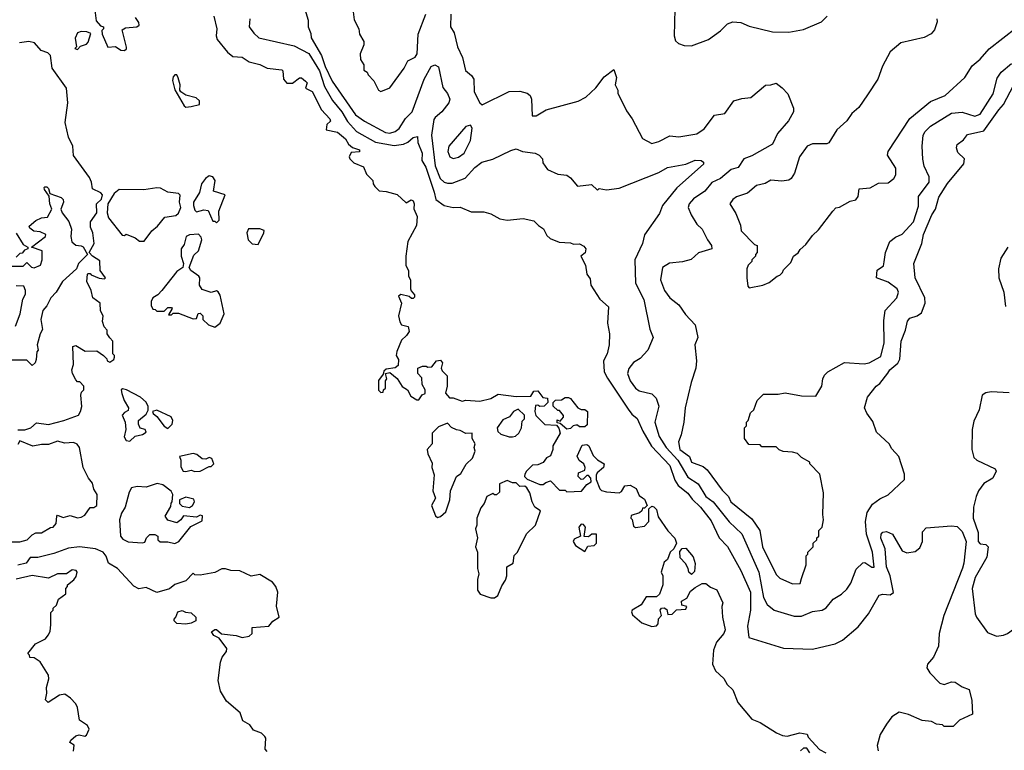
# Model space of a CAD drawing. Extents: x 2239805 to 2396427, y 665731 to 772158.
# Tile 207 of 256: x 2348475 to 2353928, y 686228 to 690275. Entities that reach past the tile are written whole.
import ezdxf

# ---------------------------------------------------------------- set-up
doc = ezdxf.new("R2010")
doc.units = 0

msp = doc.modelspace()

# ---------------------------------------------------------------- linework, layer by layer
at = {"layer": '0CON05XD'}
for points in [[(2348891.7, 690328.3), (2348898.3, 690268.3), (2348921.7, 690241.7), (2348940, 690235), (2348940, 690225), (2348930, 690215), (2348932.5, 690195), (2348963.6, 690123.6), (2349005, 690126.2), (2349035, 690106.7), (2349055, 690103.8)], [(2349550.6, 690295), (2349567.5, 690225), (2349563.1, 690185), (2349569.4, 690165), (2349626, 690095), (2349655, 690071.2), (2349707, 690067), (2349745, 690040.8), (2349805, 690026.9), (2349845, 690007.1), (2349927.5, 689997.5), (2349932.5, 689992.5), (2349936, 689945), (2349955, 689923.8), (2349985, 689923.3), (2350025, 689952.5), (2350035, 689952.5), (2350057.5, 689935), (2350067.5, 689925), (2350057.5, 689895), (2350095, 689877.5), (2350145.8, 689775), (2350193.3, 689725), (2350196.4, 689713.6), (2350176.4, 689693.6), (2350172.5, 689665), (2350235, 689651.2), (2350278.8, 689615), (2350296.1, 689586.1), (2350317.5, 689567.5), (2350357.5, 689555), (2350357, 689543), (2350310.7, 689539.3), (2350300, 689515), (2350303.3, 689505), (2350325, 689482.5), (2350379.3, 689459.3), (2350395, 689420), (2350430, 689385), (2350432.5, 689365), (2350441.7, 689351.7), (2350465, 689326.7), (2350505, 689323.8), (2350566.1, 689306.1), (2350615, 689260), (2350643.6, 689276.4), (2350655, 689272.5), (2350660, 689255), (2350657, 689227), (2350675.9, 689184.1), (2350672, 689135), (2350624.3, 689045.7), (2350613.3, 688965), (2350613.9, 688913.9), (2350627.5, 688885), (2350627.5, 688855), (2350640, 688835), (2350640, 688785), (2350643, 688773), (2350661.7, 688751.7), (2350661.7, 688738.3), (2350655, 688730), (2350645, 688730), (2350631.7, 688741.7), (2350585, 688752.5), (2350573, 688743), (2350590, 688705), (2350573.8, 688635), (2350580.7, 688600.7), (2350590, 688585), (2350626.4, 688576.4), (2350631.7, 688548.3), (2350617.5, 688525), (2350589.3, 688500.7), (2350563, 688437), (2350560, 688415), (2350573, 688393), (2350570.7, 688359.3), (2350555, 688346.7), (2350505, 688340), (2350491.7, 688328.3), (2350488.3, 688311.7), (2350463, 688277), (2350463, 688223), (2350475, 688210), (2350488.3, 688211.7), (2350490, 688225), (2350500, 688235), (2350500, 688275), (2350507.5, 688285), (2350500, 688315), (2350525, 688320), (2350565, 688287.5), (2350593.6, 688243.6), (2350622.5, 688225), (2350640.7, 688190.7), (2350675, 688170), (2350685, 688170), (2350703.6, 688196.4), (2350720, 688205), (2350720, 688225), (2350703.6, 688253.6), (2350701.7, 688291.7), (2350680, 688315), (2350680, 688345), (2350705, 688356.7), (2350726.4, 688356.4), (2350735, 688350), (2350757, 688353), (2350783.9, 688386.1), (2350805, 688390), (2350816.7, 688375), (2350810, 688345), (2350815, 688330), (2350841.7, 688301.7), (2350842.5, 688245), (2350833, 688207), (2350855, 688180), (2350875, 688180), (2350925, 688162.5), (2350945, 688167.5), (2351023, 688163), (2351085, 688177.5), (2351125, 688200), (2351225, 688187.5), (2351305, 688190), (2351321.7, 688218.3), (2351345, 688220), (2351371.7, 688181.7), (2351398.3, 688178.3), (2351400, 688155), (2351380, 688135), (2351355, 688132.5), (2351345, 688140), (2351331.7, 688138.3), (2351327.5, 688105), (2351333, 688083), (2351383, 688033), (2351448.3, 688028.3), (2351461.7, 688011.7), (2351467.5, 687985), (2351427.5, 687915), (2351427.5, 687895), (2351415, 687860), (2351391.7, 687848.3), (2351375, 687822.5), (2351345, 687810), (2351315, 687807.5), (2351282.5, 687775), (2351273, 687757), (2351270, 687745), (2351285, 687730), (2351355, 687700), (2351375, 687700), (2351388.3, 687711.7), (2351415, 687720), (2351465, 687670), (2351495, 687670), (2351505, 687660), (2351587, 687663), (2351615, 687700), (2351640, 687715), (2351637.5, 687735), (2351625, 687750), (2351615, 687750), (2351595, 687730), (2351585, 687727.5), (2351567.5, 687745), (2351570, 687765), (2351605, 687780), (2351607.5, 687795), (2351600, 687815), (2351573.6, 687833.6), (2351563, 687857), (2351590.7, 687919.3), (2351615, 687922.5), (2351627.5, 687915), (2351650.7, 687860.7), (2351675, 687837.5), (2351712.5, 687815), (2351707.5, 687795), (2351672.5, 687765), (2351667, 687753), (2351668.3, 687728.3), (2351687, 687677), (2351697.5, 687667.5), (2351725, 687660), (2351795, 687653.8), (2351808.3, 687661.7), (2351826.4, 687693.6), (2351855, 687697.5), (2351888.3, 687678.3), (2351905, 687640), (2351925, 687627.5), (2351935, 687620), (2351950, 687585), (2351935, 687570), (2351925, 687570), (2351920, 687555), (2351907, 687543), (2351861.7, 687528.3), (2351860, 687515), (2351867, 687507), (2351875, 687470), (2351885, 687462.5), (2351935, 687470), (2351960, 687495), (2351960, 687565), (2351975, 687580), (2351987, 687577), (2352001.7, 687561.7), (2352011.7, 687521.7), (2352065, 687443.3), (2352103.6, 687403.6), (2352112.5, 687375), (2352097.5, 687345), (2352077.5, 687325), (2352062.5, 687285), (2352045, 687270), (2352027.5, 687215), (2352037.5, 687195), (2352037.5, 687145), (2352017.5, 687092.5), (2352001.7, 687078.3), (2351945, 687077.5), (2351915.9, 687034.1), (2351867.5, 687005), (2351863.3, 686995), (2351869.3, 686979.3), (2351920, 686935), (2351975, 686913.3), (2352001.7, 686918.3), (2352011.7, 686928.3), (2352013.3, 686956.7), (2352030, 686975), (2352022.5, 687005), (2352030, 687015), (2352045, 687017.5), (2352058.3, 687008.3), (2352065, 686980), (2352088.3, 686981.7), (2352113, 687007), (2352165, 687010), (2352170, 687025), (2352141.7, 687031.7), (2352140, 687055), (2352169.3, 687070.7), (2352190.7, 687109.3), (2352215, 687130), (2352255, 687152.5), (2352275, 687152.5), (2352301.2, 687131.2), (2352335, 687117.5), (2352368.8, 687045), (2352363.8, 687025), (2352367.5, 686965), (2352382, 686895), (2352374, 686875), (2352333.3, 686826.7), (2352317.5, 686782.5)], [(2350053.6, 690333.6), (2350073, 690273), (2350072.5, 690235), (2350088, 690198), (2350090, 690175), (2350146.7, 690076.7), (2350167, 690015), (2350204.7, 689935), (2350335, 689747.5), (2350385, 689713.5), (2350501.1, 689651.1), (2350525, 689646.2), (2350555, 689655.6), (2350577.1, 689672.9), (2350612.1, 689727.9), (2350648.5, 689765), (2350715, 689946.2), (2350753.6, 690016.4), (2350775, 690025.8), (2350793.9, 690013.9), (2350819.1, 689899.1), (2350845, 689866.7), (2350858, 689835), (2350852.5, 689815), (2350813.3, 689765), (2350776.5, 689733.5), (2350768.3, 689721.7), (2350755.4, 689635), (2350776.2, 689465), (2350804.5, 689395), (2350825.8, 689375.8), (2350845, 689368.7), (2350869.9, 689370.1), (2350942.6, 689397.4), (2350995, 689457.1), (2351035, 689485.8), (2351095, 689502.5), (2351195, 689551.2), (2351225, 689560), (2351260, 689545), (2351330, 689535), (2351352.5, 689525), (2351370, 689505), (2351373, 689483), (2351397.5, 689445), (2351455, 689419.2), (2351505, 689413.3), (2351525, 689400), (2351565, 689353.3), (2351641.7, 689361.7), (2351675, 689330), (2351685, 689340), (2351725, 689333.3), (2351795, 689341.4), (2352015, 689428.5), (2352063.5, 689456.5), (2352164.4, 689475.6), (2352215, 689497.5), (2352250, 689495), (2352262.5, 689485), (2352262.5, 689475), (2352115, 689344.3), (2352035.8, 689245), (2352018.3, 689201.7), (2351935, 689082.5), (2351923.8, 689035), (2351882.5, 688945), (2351885.8, 688815.8), (2351931.2, 688725), (2351965, 688560), (2351982.5, 688515), (2351953.8, 688445), (2351911.7, 688398.3), (2351873.8, 688376.2), (2351847.6, 688342.4), (2351841.9, 688315), (2351855.7, 688275), (2351885, 688234.2), (2351905, 688219.2), (2351975, 688202.9), (2351999.6, 688179.6), (2352015.5, 688135), (2351992.7, 688045), (2352015.7, 687965.7), (2352055, 687906.2), (2352119.7, 687835), (2352175, 687740.6), (2352232.2, 687705), (2352275.5, 687635), (2352315, 687604.6), (2352405, 687492.9), (2352475, 687428), (2352568.5, 687215), (2352594.6, 687075), (2352615, 687036.2), (2352653.3, 687005), (2352765, 686970.5), (2352805, 686971.5), (2352865, 686996.7), (2352920, 687005), (2352942.1, 687017.9), (2352980, 687065), (2353027.2, 687092.8), (2353055, 687120), (2353078.1, 687155), (2353108.3, 687231.7), (2353145, 687266), (2353155, 687268.6), (2353195, 687242.2), (2353206.7, 687243.3), (2353197.6, 687325), (2353165.2, 687425.2), (2353159.7, 687495), (2353168.7, 687545), (2353198.6, 687591.4), (2353238.3, 687621.7), (2353285, 687642.5), (2353375, 687727.5), (2353375, 687757.5), (2353343.3, 687855), (2353305, 687897.5), (2353290, 687925), (2353220.3, 687990.3), (2353199.1, 688049.1), (2353166, 688095), (2353154, 688125), (2353170, 688185), (2353218.8, 688245), (2353239.3, 688260.7), (2353282.2, 688317.8), (2353294.2, 688335), (2353338.2, 688371.8), (2353349.5, 688395), (2353356.9, 688495), (2353381.1, 688555), (2353391.4, 688605), (2353405, 688621.4), (2353445.6, 688634.4), (2353468.5, 688651.5), (2353489.2, 688705), (2353488.6, 688735), (2353434.5, 688845), (2353426, 688925), (2353470.6, 689035), (2353480.6, 689085), (2353526.4, 689193.6), (2353546.9, 689225), (2353565, 689292), (2353613.1, 689366.9), (2353703.9, 689476.1), (2353706.7, 689505), (2353670.3, 689540.3), (2353662.5, 689565), (2353667, 689583), (2353701.2, 689608.8), (2353725, 689640), (2353815, 689659.4), (2353898.5, 689775), (2353924, 689806), (2353996.9, 689945)], [(2350321.7, 690318.3), (2350327.5, 690275), (2350352.5, 690225), (2350357.5, 690195), (2350380, 690155), (2350380, 690135), (2350360, 690085), (2350362.5, 690055), (2350380, 690025), (2350380, 689995), (2350400, 689985), (2350405, 689970), (2350437, 689937), (2350462.5, 689885), (2350475, 689877.5), (2350525, 689897.5), (2350604, 690006), (2350625, 690047.5), (2350665, 690066.7), (2350675.5, 690085), (2350682, 690195), (2350724, 690306)], [(2350862.5, 690305), (2350861.2, 690235), (2350882.1, 690202.1), (2350900, 690125), (2350927.1, 690065), (2350944.5, 689994.5), (2350976.4, 689966.4), (2350990, 689945), (2350992, 689875), (2351022.5, 689815), (2351036.4, 689803.6), (2351185, 689876.7), (2351245, 689880), (2351285, 689867.5), (2351302.5, 689855), (2351310, 689835), (2351313, 689743), (2351335, 689742.5), (2351390, 689775), (2351567, 689823), (2351610, 689845), (2351665, 689897.5), (2351711.7, 689958.3), (2351765, 690000), (2351780, 689955), (2351773.3, 689915), (2351787.5, 689885), (2351788.3, 689868.3), (2351835, 689770), (2351866.1, 689726.1), (2351925, 689617.5), (2351975, 689590), (2352015, 689600), (2352075, 689630.8), (2352125, 689626), (2352225, 689641.9), (2352265, 689670), (2352323.2, 689746.8), (2352380, 689755), (2352430, 689825), (2352475, 689838), (2352525, 689843.8), (2352605, 689912.5), (2352635, 689913.3), (2352665, 689923.3), (2352698.2, 689898.2), (2352729.7, 689865), (2352760, 689785), (2352761.2, 689765), (2352733.3, 689715), (2352672, 689645), (2352643.3, 689585), (2352529.7, 689520.3), (2352485, 689503.8), (2352453.1, 689456.9), (2352414.5, 689445.5), (2352355.4, 689394.6), (2352307.4, 689372.6), (2352269.4, 689325), (2352207.2, 689282.8), (2352182, 689255), (2352178, 689235), (2352193.8, 689195), (2352225, 689142.5), (2352254.1, 689114.1), (2352284, 689055), (2352306.7, 689025), (2352307.5, 689005), (2352235, 688983.3), (2352193.9, 688946.1), (2352145, 688934.2), (2352073.2, 688926.8), (2352035, 688902.5), (2352024.4, 688835), (2352045.8, 688775), (2352075.8, 688735), (2352125, 688696), (2352162.1, 688642.1), (2352215.6, 688585), (2352230, 688515), (2352213.8, 688475), (2352222.5, 688385), (2352220, 688345), (2352193.9, 688266.1), (2352161.2, 688125), (2352153.6, 688046.4), (2352138.8, 687975), (2352122.9, 687937.1), (2352131.5, 687895), (2352184, 687855), (2352196.2, 687825), (2352260, 687800), (2352282, 687782), (2352365, 687670), (2352400, 687635), (2352412.5, 687605), (2352530.5, 687510.5), (2352573.1, 687445), (2352588.1, 687355), (2352665, 687202.5), (2352685, 687182.5), (2352755, 687150), (2352798.3, 687151.7), (2352805, 687180), (2352830, 687255), (2352830, 687305), (2352840, 687315), (2352840, 687325), (2352870, 687355), (2352870, 687375), (2352890, 687395), (2352890, 687405), (2352900, 687415), (2352900, 687445), (2352920, 687465), (2352927.5, 687505), (2352922.5, 687535), (2352927.5, 687655), (2352907, 687757), (2352850, 687815), (2352850, 687825), (2352805, 687850), (2352781.7, 687871.7), (2352755, 687880), (2352703, 687883), (2352681.7, 687891.7), (2352665, 687910), (2352585, 687910), (2352575, 687920), (2352513, 687923), (2352490, 687955), (2352490, 688015), (2352500, 688025), (2352500, 688045), (2352510, 688055), (2352523, 688097), (2352540, 688115), (2352560, 688165), (2352595, 688200), (2352675, 688200), (2352715, 688207.5), (2352805, 688192.5), (2352885, 688190), (2352917.5, 688245), (2352923.6, 688286.4), (2352933, 688307), (2352950, 688325), (2353043, 688377), (2353151.7, 688368.3), (2353180, 688375), (2353245, 688408.8), (2353262, 688485), (2353261.2, 688608.8), (2353267.5, 688665), (2353332, 688735), (2353342, 688765), (2353333.8, 688785), (2353285, 688821.2), (2353220, 688845), (2353223, 688887), (2353258.3, 688911.7), (2353263, 688933), (2353269.2, 688985), (2353294.2, 689045.8), (2353325, 689070), (2353363, 689087), (2353425.6, 689155), (2353452.7, 689242.7), (2353452.9, 689295), (2353511.4, 689375), (2353511.9, 689405), (2353484.6, 689464.6), (2353477, 689503), (2353473.1, 689575), (2353479.5, 689635), (2353488.9, 689655), (2353519.4, 689685), (2353635, 689756.7), (2353695, 689763.6), (2353765, 689741.5), (2353795, 689751.4), (2353866.9, 689865), (2353888.6, 689951.4), (2353910, 689985), (2353968.2, 690031.8)], [(2352103.6, 690333.6), (2352100, 690185), (2352107.5, 690157.5), (2352123, 690143), (2352155, 690132.5), (2352195, 690130), (2352290, 690165), (2352356.4, 690213.6), (2352395, 690252.5), (2352425, 690262.5), (2352469.3, 690259.3), (2352515, 690240), (2352645, 690207.5), (2352735, 690206.7), (2352815, 690221.2), (2352915, 690263.8), (2352946.7, 690295)], [(2349055, 690103.8), (2349067, 690113), (2349067, 690123), (2349041.7, 690218.3), (2349060.7, 690229.3), (2349123.9, 690236.1), (2349136.2, 690245), (2349135, 690260), (2349116.4, 690286.4)], [(2349749.4, 690279.4), (2349746.7, 690235), (2349770.9, 690200.9), (2349800, 690175), (2349995, 690131.1), (2350077.2, 690087.2), (2350135, 689990.9), (2350162.6, 689905), (2350206.9, 689826.9), (2350259.7, 689765), (2350290.3, 689710.3), (2350340.9, 689655), (2350445, 689597.3), (2350548.7, 689578.7), (2350600.8, 689585), (2350624.1, 689595.9), (2350655, 689622), (2350678.3, 689628.3), (2350680, 689595), (2350703.1, 689535), (2350702.2, 689495), (2350725, 689458.6), (2350769.8, 689319.8), (2350779.7, 689279.7), (2350825.6, 689245.6), (2350875, 689234), (2350915, 689235.8), (2350975, 689211.2), (2351045, 689211.2), (2351085, 689200), (2351135, 689172), (2351175, 689164), (2351263.9, 689173.9), (2351321.7, 689161.7), (2351347.5, 689135), (2351376.4, 689116.4), (2351395, 689080), (2351413, 689063), (2351463.6, 689043.6), (2351525, 689040), (2351541.2, 689031.2), (2351575, 689034.2), (2351599.7, 689019.7), (2351610, 689005), (2351607, 688983), (2351582.5, 688965), (2351608.8, 688915), (2351616.4, 688866.4), (2351635, 688840), (2351637.5, 688805), (2351687, 688727), (2351736, 688685), (2351730, 688595), (2351741.2, 688535), (2351740, 688475), (2351729.2, 688425), (2351708.6, 688385), (2351712.2, 688325), (2351729.8, 688289.8), (2351845, 688118), (2351865, 688090), (2351895.4, 688065.4), (2351925.3, 687995.3), (2351973.5, 687913.5), (2352075, 687805.6), (2352103.8, 687725), (2352122.1, 687695), (2352175, 687653.1), (2352198.7, 687618.7), (2352245.5, 687575), (2352305, 687500), (2352348.8, 687405), (2352395, 687357.1), (2352469.6, 687225), (2352522.5, 687105), (2352522.7, 687005), (2352506.5, 686915), (2352513.6, 686853.6), (2352705, 686793.3), (2352865, 686788.8), (2352935, 686806), (2352991.7, 686818.3), (2353032.3, 686837.7), (2353117.7, 686912.3), (2353175.8, 686984.2), (2353235, 687086.7), (2353255, 687093.8), (2353295, 687090), (2353315, 687102.5), (2353296.2, 687195), (2353276.2, 687245), (2353267.9, 687345), (2353243.8, 687403.8), (2353245.5, 687425), (2353255, 687436.2), (2353275, 687440.4), (2353308.9, 687425), (2353362.8, 687332.8), (2353388.3, 687321.7), (2353435, 687330), (2353460.5, 687349.5), (2353475.3, 687384.7), (2353475, 687439.2), (2353495, 687461), (2353635, 687472.1), (2353667.4, 687467.4), (2353695, 687439.4), (2353716.2, 687385), (2353704.7, 687265), (2353696.9, 687236.9), (2353593.8, 686975), (2353567.9, 686875), (2353564.4, 686805), (2353536.4, 686743.6), (2353503.1, 686705), (2353498.6, 686685), (2353515, 686658), (2353570.3, 686600.3), (2353595, 686592), (2353635, 686607.1), (2353655, 686605.6), (2353695, 686580), (2353732.5, 686565), (2353747.5, 686505), (2353751.7, 686428.3), (2353680, 686395), (2353645, 686360), (2353595, 686360), (2353585, 686370), (2353553, 686373), (2353525, 686387.5), (2353473.6, 686393.6), (2353397, 686427), (2353345, 686440), (2353305, 686413.3), (2353275, 686373.3), (2353240, 686315), (2353223.3, 686255), (2353230, 686225)], [(2353555, 690280), (2353556.4, 690263.6), (2353540.7, 690219.3), (2353523.6, 690196.4), (2353485, 690176.7), (2353355, 690146.2), (2353295, 690096.2), (2353253.2, 690016.8), (2353228, 689945), (2353170.3, 689859.7), (2353121.7, 689788.3), (2353083.8, 689755), (2353055.7, 689714.3), (2353000, 689665), (2352956.4, 689593.6), (2352945, 689587.5), (2352865, 689588), (2352836.7, 689575), (2352794, 689515), (2352765.9, 689424.1), (2352747.5, 689395), (2352735, 689386.7), (2352695, 689381.2), (2352635, 689386.2), (2352603.1, 689366.9), (2352555, 689356.7), (2352505.6, 689314.4), (2352445, 689293.3), (2352425, 689280), (2352407.5, 689255), (2352441.7, 689201.7), (2352467, 689137), (2352470, 689105), (2352545, 689030), (2352560, 689025), (2352560, 688985), (2352550, 688975), (2352550, 688965), (2352530, 688945), (2352530, 688935), (2352510, 688915), (2352502.5, 688895), (2352502.5, 688845), (2352508.3, 688798.3), (2352515, 688790), (2352590, 688805), (2352625, 688820), (2352670, 688855), (2352685, 688860), (2352700, 688875), (2352705, 688890), (2352745, 688930), (2352760, 688965), (2352786.4, 688983.6), (2352797, 689003), (2352829.3, 689030.7), (2352865, 689080), (2352899.3, 689110.7), (2352977.5, 689215), (2352995, 689232.5), (2353015, 689236.7), (2353075, 689270), (2353105, 689276.7), (2353118.8, 689295), (2353125, 689337.5), (2353185, 689343.8), (2353230.7, 689369.3), (2353285, 689371.2), (2353316.7, 689395), (2353327.5, 689415), (2353327.1, 689452.9), (2353281.2, 689525), (2353284.2, 689545), (2353405, 689728), (2353518.3, 689821.7), (2353600, 689855), (2353710, 689955), (2353750.7, 690019.3), (2353793.9, 690056.1), (2353845, 690113.8), (2353995, 690232.5)], [(2348795, 690110), (2348811.7, 690128.3), (2348845, 690140), (2348855, 690150), (2348868.3, 690198.3), (2348847.5, 690207.5), (2348815, 690210), (2348795, 690202.5), (2348783, 690173), (2348790, 690125), (2348780, 690115), (2348795, 690110)], [(2348465, 688003.3), (2348503, 688003), (2348535.9, 688014.1), (2348568.3, 688041.7), (2348635, 688032.5), (2348720, 688055), (2348800, 688085), (2348812.5, 688105), (2348818.3, 688131.7), (2348813.3, 688195), (2348817.5, 688212.5), (2348830, 688225), (2348830, 688245), (2348808.3, 688268.3), (2348795, 688270), (2348785, 688280), (2348767.5, 688315), (2348763.3, 688335), (2348772.5, 688365), (2348770, 688465), (2348785, 688470), (2348838.3, 688438.3), (2348901.7, 688441.7), (2348940, 688415), (2348957, 688397), (2348960, 688385), (2348975, 688377.5), (2348996.4, 688393.6), (2349000, 688405), (2349000, 688415), (2348990, 688425), (2348990, 688495), (2348975, 688512.5), (2348960, 688535), (2348960, 688555), (2348943, 688573), (2348933, 688603), (2348937.5, 688635), (2348923, 688663), (2348920, 688705), (2348880, 688735), (2348870, 688775), (2348847.5, 688825), (2348850, 688865), (2348855, 688870), (2348865, 688870), (2348871.7, 688861.7), (2348915, 688842.5), (2348945, 688840), (2348950, 688845), (2348921.2, 688885), (2348919.2, 688939.2), (2348877.5, 688965), (2348860, 688985), (2348886.7, 689035), (2348880, 689095), (2348867.5, 689125), (2348867.5, 689155), (2348902.5, 689205), (2348900, 689255), (2348928.3, 689281.7), (2348933.3, 689305), (2348925, 689316.7), (2348877.5, 689337.5), (2348873.3, 689375), (2348860.7, 689400.7), (2348772.7, 689522.7), (2348768.8, 689575), (2348746, 689625), (2348726.2, 689705), (2348741.2, 689815), (2348734, 689895), (2348655, 690006.7), (2348646.1, 690076.1), (2348630.7, 690090.7), (2348593.3, 690105), (2348557, 690147), (2348525, 690154.2), (2348473.6, 690146.4)], [(2349395, 689791.2), (2349425, 689793.3), (2349470, 689805), (2349470, 689825), (2349451.7, 689841.7), (2349395, 689857.5), (2349367.5, 689875), (2349362.5, 689885), (2349364, 689915), (2349352.1, 689952.1), (2349345, 689970), (2349335, 689970), (2349325, 689958.8), (2349321.5, 689938.5), (2349335, 689886.7), (2349385, 689798.8), (2349395, 689791.2)], [(2350875, 689506.7), (2350905, 689513.8), (2350936.2, 689535), (2350972, 689605), (2350980, 689675), (2350971.7, 689691.7), (2350945, 689683.3), (2350850.8, 689575), (2350846.2, 689545), (2350857.5, 689515), (2350875, 689506.7)], [(2349565, 689150), (2349580, 689165), (2349577.5, 689215), (2349613.3, 689305), (2349547.5, 689325), (2349557.8, 689385), (2349545, 689404.3), (2349525, 689409.5), (2349503.7, 689396.3), (2349482, 689365), (2349471.7, 689318.3), (2349437.5, 689265), (2349436.7, 689245), (2349445, 689220), (2349455, 689210), (2349495, 689222.5), (2349518.3, 689218.3), (2349545, 689160), (2349555, 689160), (2349565, 689150)], [(2348405, 688910), (2348495, 688910), (2348515, 688930), (2348540, 688905), (2348555, 688900), (2348590, 688915), (2348600, 688945), (2348600, 688995), (2348540, 689015), (2348617.5, 689075), (2348620, 689085), (2348589.3, 689099.3), (2348554.1, 689104.1), (2348530.7, 689120.7), (2348528.3, 689131.7), (2348565, 689162.5), (2348595, 689177.5), (2348628.3, 689181.7), (2348652.5, 689225), (2348641.2, 689255), (2348637.5, 689297.5), (2348612.5, 689335), (2348610, 689345), (2348615, 689350), (2348625, 689350), (2348635, 689340), (2348641.7, 689311.7), (2348705, 689290), (2348715, 689280), (2348717.5, 689265), (2348702.5, 689225), (2348710, 689205), (2348747, 689157), (2348762.5, 689115), (2348758, 689075), (2348764.4, 689044.4), (2348785, 689026), (2348815, 689023.3), (2348826.4, 689016.4), (2348850, 688975), (2348800, 688925), (2348790, 688895), (2348712.5, 688825), (2348677.5, 688765), (2348647.5, 688735), (2348625, 688690), (2348602.5, 688665), (2348592.5, 688615), (2348601.7, 688558.3), (2348587.5, 688535), (2348572.5, 688475), (2348577.5, 688445), (2348570, 688435), (2348567, 688393), (2348560, 688375), (2348545, 688360)], [(2349165, 689047.5), (2349206.2, 689105), (2349238.3, 689131.7), (2349279.5, 689180.5), (2349339.3, 689190.7), (2349355, 689202.5), (2349366.7, 689235), (2349360, 689265), (2349363, 689303), (2349355, 689312.5), (2349295, 689320), (2349255, 689341.2), (2349235, 689344), (2349162.7, 689332.7), (2349025, 689333.8), (2348997.5, 689312.5), (2348963.3, 689255), (2348958.8, 689205), (2348967.7, 689177.7), (2349041.7, 689081.7), (2349055, 689080), (2349065, 689087.5), (2349115, 689067.5), (2349138.3, 689048.3), (2349165, 689047.5)], [(2348455, 689092.5), (2348495, 689030), (2348520, 689015), (2348520, 689005), (2348501.7, 688998.3), (2348488.3, 688981.7), (2348475, 688980), (2348455, 688960)], [(2349795, 689030), (2349827.5, 689095), (2349828.3, 689108.3), (2349805, 689116.7), (2349743, 689117), (2349732.5, 689095), (2349740, 689055), (2349763, 689033), (2349795, 689030)], [(2349555, 688572.5), (2349586.1, 688593.9), (2349606.7, 688645), (2349585, 688750), (2349575, 688767.5), (2349565, 688772.5), (2349535, 688763.3), (2349485, 688780), (2349470, 688805), (2349472.5, 688845), (2349467.5, 688855), (2349422.5, 688885), (2349413, 688903), (2349440, 688970), (2349465.9, 688994.1), (2349483.3, 689055), (2349480.7, 689070.7), (2349465, 689086.7), (2349415, 689082.5), (2349396.7, 689073.3), (2349385, 689030), (2349370, 689005), (2349370, 688965), (2349382.5, 688925), (2349378.3, 688901.7), (2349345, 688880), (2349262.5, 688775), (2349239.3, 688750.7), (2349212.5, 688735), (2349202.5, 688715), (2349202.5, 688692.5), (2349211.7, 688671.7), (2349225, 688670), (2349235, 688660), (2349275, 688660), (2349295, 688680), (2349315, 688680), (2349320, 688675), (2349300, 688640), (2349315, 688640), (2349325, 688650), (2349355, 688650), (2349435, 688617.5), (2349455, 688620), (2349463, 688647), (2349475, 688650), (2349490, 688635), (2349490, 688615), (2349520, 688585), (2349555, 688572.5)], [(2353947.5, 689015), (2353908.5, 688955), (2353895.5, 688895.5), (2353897.5, 688845), (2353925.4, 688765), (2353933.8, 688686.2)], [(2348451.7, 688578.3), (2348477.5, 688645), (2348493, 688727), (2348507.5, 688755), (2348507.5, 688775), (2348498.3, 688798.3), (2348455, 688800)], [(2348545, 688360), (2348515, 688390), (2348425, 688390)], [(2349085, 687940), (2349115, 687967.5), (2349155, 687977.5), (2349175, 687990), (2349170, 688005), (2349143, 688013), (2349132.5, 688035), (2349132.5, 688055), (2349175, 688090), (2349187, 688113), (2349187, 688133), (2349175, 688157.5), (2349143.6, 688183.6), (2349065.6, 688225.6), (2349045, 688230), (2349037.5, 688225), (2349040, 688205), (2349053.3, 688165), (2349077.5, 688125), (2349075, 688110), (2349055, 688100), (2349042.5, 688085), (2349058.8, 688045), (2349063.3, 688005), (2349054, 687965), (2349065, 687943.8), (2349085, 687940)], [(2351505, 688007.5), (2351468.3, 688038.3), (2351451.7, 688041.7), (2351451.7, 688058.3), (2351468.3, 688051.7), (2351487, 688073), (2351487, 688083), (2351465, 688110), (2351455, 688110), (2351430, 688135), (2351430, 688155), (2351441.7, 688168.3), (2351475, 688170), (2351495, 688182.5), (2351515, 688182.5), (2351525, 688177.5), (2351565.9, 688125.9), (2351585, 688116.2), (2351605, 688116), (2351618.8, 688105), (2351618.3, 688031.7), (2351605, 688020), (2351575, 688020), (2351565, 688030), (2351555, 688030), (2351540, 688025), (2351525, 688010), (2351505, 688007.5)], [(2353955, 688209.2), (2353855, 688214.4), (2353825, 688208.6), (2353806.2, 688195), (2353789.1, 688115), (2353759.5, 688050.5), (2353749.2, 688005), (2353747.9, 687895), (2353759.8, 687849.8), (2353775, 687835.7), (2353877, 687787), (2353882.5, 687775), (2353863.8, 687735), (2353815, 687705.8), (2353785.6, 687665), (2353772.2, 687635), (2353758.1, 687575), (2353755.6, 687515), (2353782.5, 687435), (2353783.5, 687385), (2353795, 687371.4), (2353825, 687367.5), (2353838, 687355), (2353831.1, 687298.9)], [(2349295, 688011.2), (2349318.6, 688035), (2349322.9, 688055), (2349314, 688075), (2349235, 688112.5), (2349210, 688105), (2349213.6, 688093.6), (2349235, 688077.5), (2349274.5, 688024.5), (2349295, 688011.2)], [(2351185, 687963.8), (2351205, 687964), (2351220.9, 687969.1), (2351238.8, 687985), (2351253.3, 688015), (2351258.3, 688051.7), (2351270, 688065), (2351270, 688085), (2351235, 688117.5), (2351210, 688105), (2351187.5, 688075), (2351150.5, 688059.5), (2351120, 688015), (2351123.9, 687993.9), (2351139.3, 687979.3), (2351185, 687963.8)], [(2350788.3, 687518.3), (2350805, 687523.3), (2350835, 687550), (2350856.7, 687615), (2350860, 687665), (2350893.3, 687745), (2350917.7, 687762.3), (2350947, 687813), (2350983, 687847), (2350997.5, 687885), (2350992.5, 687905), (2350997.5, 687925), (2350980, 687955), (2350980, 687985), (2350945, 687982.5), (2350915, 688000), (2350895, 688002.5), (2350867, 688017), (2350845, 688040), (2350795, 688020), (2350760, 687985), (2350760, 687925), (2350732.5, 687895), (2350735, 687870), (2350759.3, 687819.3), (2350757.5, 687795), (2350770, 687755), (2350763.8, 687665), (2350777.5, 687625), (2350756.2, 687585), (2350777, 687527), (2350788.3, 687518.3)], [(2348405, 687382.5), (2348475, 687383.3), (2348516.2, 687393.8), (2348545, 687422.5), (2348565, 687432.5), (2348596.4, 687433.6), (2348645, 687462.5), (2348660, 687465), (2348677.5, 687485), (2348680, 687525), (2348685, 687530), (2348715, 687517.5), (2348755, 687529.2), (2348795, 687516.2), (2348815, 687518.8), (2348835, 687530), (2348865, 687572.5), (2348885, 687573.3), (2348902.5, 687585), (2348903.8, 687645), (2348886.2, 687675), (2348877.7, 687707.7), (2348856.2, 687735), (2348826.7, 687795), (2348806.4, 687906.4), (2348793.6, 687923.6), (2348773, 687933), (2348725, 687928.8), (2348685, 687940), (2348635, 687922), (2348595, 687922.9), (2348547.3, 687912.7), (2348475, 687942.5), (2348465, 687922.5)], [(2349395, 687772.5), (2349425, 687780), (2349445, 687773.3), (2349475, 687773.8), (2349525, 687800), (2349535, 687800), (2349550, 687815), (2349540, 687845), (2349525, 687850), (2349505, 687840), (2349485, 687842.5), (2349456.2, 687866.2), (2349435, 687872.5), (2349360, 687855), (2349367.5, 687835), (2349368.3, 687798.3), (2349380, 687775), (2349395, 687772.5)], [(2349335, 687373.3), (2349355.9, 687384.1), (2349422, 687468), (2349485, 687500), (2349487.5, 687527.5), (2349475, 687530), (2349455, 687520), (2349382.5, 687527.5), (2349367.5, 687505), (2349345, 687487.5), (2349295, 687502.5), (2349280, 687525), (2349311.7, 687578.3), (2349313, 687597), (2349320, 687605), (2349322.5, 687645), (2349313, 687663), (2349268.3, 687698.3), (2349236, 687706), (2349175, 687686.2), (2349125, 687689.2), (2349095, 687681.2), (2349081.2, 687658.8), (2349060, 687575), (2349038.3, 687541.7), (2349027.5, 687505), (2349032.5, 687415), (2349047, 687397), (2349075, 687383.3), (2349153, 687377), (2349168.3, 687381.7), (2349176.7, 687405), (2349195, 687423.3), (2349223, 687423), (2349240, 687415), (2349240, 687395), (2349253, 687383), (2349295, 687382.5), (2349335, 687373.3)], [(2351105, 687072.5), (2351122.5, 687085), (2351145, 687140), (2351165, 687170), (2351172.5, 687195), (2351172.5, 687245), (2351207.5, 687265), (2351213, 687307), (2351232.5, 687325), (2351282.7, 687427.3), (2351332.5, 687475), (2351360, 687555), (2351327.5, 687575), (2351312.5, 687605), (2351300, 687655), (2351283, 687683), (2351271.7, 687691.7), (2351245, 687690), (2351225, 687710), (2351205, 687710), (2351175, 687722.5), (2351132.5, 687705), (2351131.7, 687658.3), (2351116.1, 687643.9), (2351105, 687642.5), (2351095, 687650), (2351062.5, 687635), (2351047.5, 687595), (2351028.3, 687571.7), (2351007.5, 687515), (2351006.7, 687475), (2351000, 687455), (2351010, 687405), (2351000, 687355), (2351010, 687325), (2351010, 687235), (2351017.5, 687205), (2351010, 687175), (2351010, 687115), (2351025, 687092.5), (2351085, 687072.5), (2351105, 687072.5)], [(2349415, 687573.3), (2349432.5, 687585), (2349442.5, 687605), (2349439.3, 687619.3), (2349395, 687630), (2349360, 687615), (2349360, 687595), (2349375, 687580), (2349415, 687573.3)], [(2351605, 687330), (2351621.7, 687358.3), (2351657, 687363), (2351670, 687375), (2351670, 687425), (2351643.6, 687426.4), (2351625, 687410), (2351601.7, 687411.7), (2351608, 687465), (2351598.3, 687478.3), (2351585, 687480), (2351572, 687465), (2351580, 687415), (2351545, 687397.5), (2351540, 687385), (2351553.6, 687363.6), (2351605, 687330)], [(2349845, 686222.5), (2349833.8, 686233.8), (2349837.5, 686295), (2349832.5, 686305), (2349815, 686322.5), (2349769.3, 686339.3), (2349749.3, 686369.3), (2349710.7, 686390.7), (2349696.7, 686435), (2349620.3, 686500.3), (2349588, 686555), (2349574.2, 686615), (2349586.4, 686716.4), (2349595.8, 686744.2), (2349620, 686775), (2349623, 686793), (2349579.3, 686849.3), (2349550, 686865), (2349537.5, 686885), (2349555, 686897.5), (2349565, 686897.5), (2349593, 686873), (2349673.6, 686863.6), (2349706.4, 686853.6), (2349745, 686860), (2349762.5, 686875), (2349761.7, 686908.3), (2349855, 686916.7), (2349876.1, 686943.9), (2349912.5, 686965), (2349896.4, 687026.4), (2349904.2, 687105), (2349894.4, 687135), (2349875, 687160), (2349805, 687202.5), (2349757, 687193), (2349695, 687222.5), (2349645, 687223.8), (2349615, 687233.3), (2349595, 687233.3), (2349555, 687213.8), (2349475, 687197.5), (2349445, 687200), (2349435, 687210), (2349395, 687167.5), (2349335, 687146.7), (2349305, 687122.5), (2349235, 687102.5), (2349175, 687130), (2349135, 687123.3), (2349107, 687137), (2349017.5, 687235), (2348967.5, 687265), (2348953.6, 687303.6), (2348937.5, 687325), (2348895, 687343.8), (2348805.7, 687355.7), (2348745, 687348.1), (2348665, 687317.5), (2348575, 687296.2), (2348533.3, 687296.7), (2348510, 687265), (2348465, 687254.4)], [(2352195, 687202.5), (2352180, 687215), (2352177.5, 687235), (2352163, 687263), (2352132.5, 687295), (2352130.7, 687329.3), (2352143, 687347), (2352165, 687347.5), (2352205, 687300), (2352216.7, 687263.3), (2352211.7, 687218.3), (2352195, 687202.5)], [(2353831.1, 687298.9), (2353766.7, 687185), (2353750, 687125), (2353766.2, 686985), (2353773.8, 686965), (2353835, 686880), (2353885, 686860), (2353924.1, 686865.9), (2353945, 686876), (2354045, 686946.7), (2354057.5, 686945), (2354062, 686915), (2354050.6, 686815), (2354064.6, 686784.6), (2354095, 686762.5), (2354102.5, 686745), (2354058.8, 686675), (2354028, 686605), (2354022.5, 686555), (2354029.2, 686525), (2354132.5, 686345), (2354136.7, 686285), (2354153.8, 686235), (2354210, 686145)], [(2348773.6, 686223.6), (2348777, 686257), (2348752.5, 686272.5), (2348757.5, 686285), (2348785, 686308.8), (2348805, 686313.3), (2348835, 686307.5), (2348845, 686312.5), (2348860, 686345), (2348850, 686365), (2348805.8, 686395.8), (2348796, 686465), (2348786.2, 686485), (2348757, 686517), (2348725, 686538.8), (2348696.1, 686533.9), (2348633, 686493), (2348618.3, 686508.3), (2348626, 686545), (2348624.2, 686575.8), (2348636.7, 686625), (2348633.8, 686645), (2348587.7, 686717.7), (2348555, 686740), (2348531.7, 686741.7), (2348530, 686755), (2348520, 686765), (2348561.9, 686818.1), (2348617.5, 686845), (2348633.6, 686866.4), (2348643, 686887), (2348647.5, 686925), (2348648.3, 686991.7), (2348660, 687005), (2348660, 687015), (2348678.3, 687031.7), (2348690, 687065), (2348730, 687095), (2348730, 687125), (2348740, 687135), (2348740, 687145), (2348775, 687172.5), (2348788.3, 687191.7), (2348793.3, 687215), (2348787.5, 687225), (2348765, 687228), (2348735, 687206.7), (2348685, 687205.8), (2348635, 687182), (2348545, 687197.3), (2348455, 687175.5)], [(2349395, 686926.7), (2349345, 686930), (2349330, 686945), (2349330, 686955), (2349340, 686965), (2349350, 686995), (2349375, 687002.5), (2349393, 686993), (2349425, 686990), (2349450, 686965), (2349450, 686945), (2349425, 686932.5), (2349395, 686926.7)], [(2352317.5, 686782.5), (2352312.5, 686705), (2352329.3, 686669.3), (2352375, 686626.7), (2352393.6, 686593.6), (2352425, 686563.3), (2352452.9, 686492.9), (2352530.3, 686400.3), (2352575, 686382), (2352665.6, 686325.6), (2352700.3, 686310.3), (2352725, 686306), (2352795, 686326), (2352837, 686317), (2352841.7, 686301.7), (2352903.6, 686233.6), (2352940, 686215)], [(2352850, 686215), (2352835, 686240), (2352815, 686240), (2352800, 686225)]]:
    msp.add_lwpolyline(points, dxfattribs=at)

doc.saveas('drawing.dxf')
